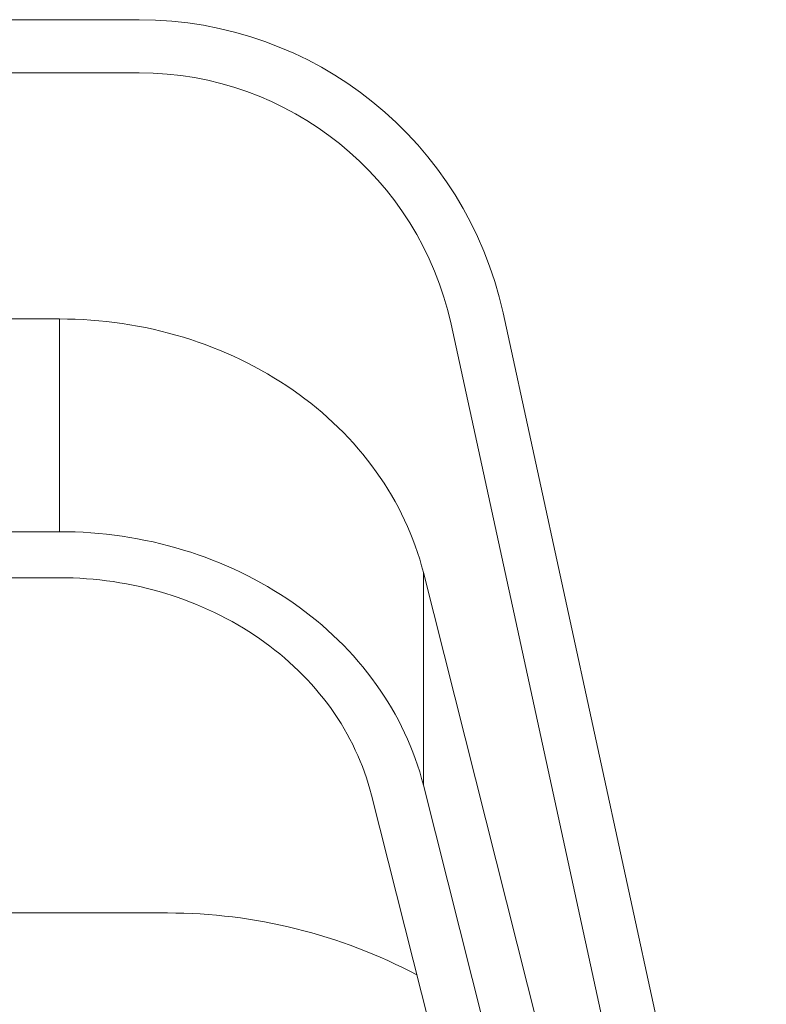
# Model space of a CAD drawing. Header units: millimetres. Extents: x 29170 to 33192, y 579 to 3108.
# Tile 233 of 256: x 31380 to 31450, y 2338 to 2430. Entities that reach past the tile are written whole.
import ezdxf

# ---------------------------------------------------------------- set-up
doc = ezdxf.new("R2010")
doc.units = ezdxf.units.MM
doc.layers.add('细实线', color=7, linetype='Continuous', lineweight=13)

msp = doc.modelspace()

# ---------------------------------------------------------------- linework, layer by layer
at = {"layer": '细实线'}
for p, q in [((31198.704, 2430.182), (31391.346, 2430.182)), ((31391.346, 2425.182), (31198.704, 2425.182)), ((31305.275, 2402.037), (31383.873, 2402.037)), ((31383.873, 2402.037), (31383.873, 2382.037)), ((31425.547, 2402.617), (31450.297, 2288.769)), ((31445.525, 2287.182), (31420.662, 2401.554)), ((31206.178, 2382.037), (31383.873, 2382.037)), ((31383.873, 2377.707), (31375.025, 2377.707)), ((31418.066, 2378.197), (31418.066, 2358.197)), ((31418.066, 2378.197), (31437.657, 2300.556)), ((31432.539, 2280.556), (31413.181, 2357.273)), ((31418.066, 2358.197), (31437.657, 2280.556)), ((31394.025, 2346.182), (31327.825, 2346.182))]:
    msp.add_line(p, q, dxfattribs=at)
for centre, radius, start in [((31391.346, 2395.182), 35, 12.26477), ((31391.346, 2395.182), 30, 12.26477), ((31394.025, 2296.182), 50, 62.05544)]:
    msp.add_arc(centre, radius, start, 90, dxfattribs=at)
for points, knots in [([(31418.066, 2378.197), (31417.213, 2381.578), (31414.065, 2388.203), (31406.024, 2395.937), (31395.582, 2400.904), (31387.794, 2402.037), (31383.873, 2402.037)], [0, 0, 0, 0, 0.23445, 0.479743, 0.736359, 1, 1, 1, 1]), ([(31418.066, 2358.197), (31417.213, 2361.578), (31414.065, 2368.203), (31406.024, 2375.937), (31395.582, 2380.904), (31387.794, 2382.037), (31383.873, 2382.037)], [0, 0, 0, 0, 0.23445, 0.479743, 0.736359, 1, 1, 1, 1]), ([(31383.873, 2377.707), (31387.234, 2377.707), (31393.909, 2376.736), (31402.859, 2372.478), (31409.752, 2365.849), (31412.45, 2360.171), (31413.181, 2357.273)], [0, 0, 0, 0, 0.263641, 0.520257, 0.76555, 1, 1, 1, 1])]:
    msp.add_open_spline(points, degree=3, knots=knots, dxfattribs=at)

doc.saveas('drawing.dxf')
